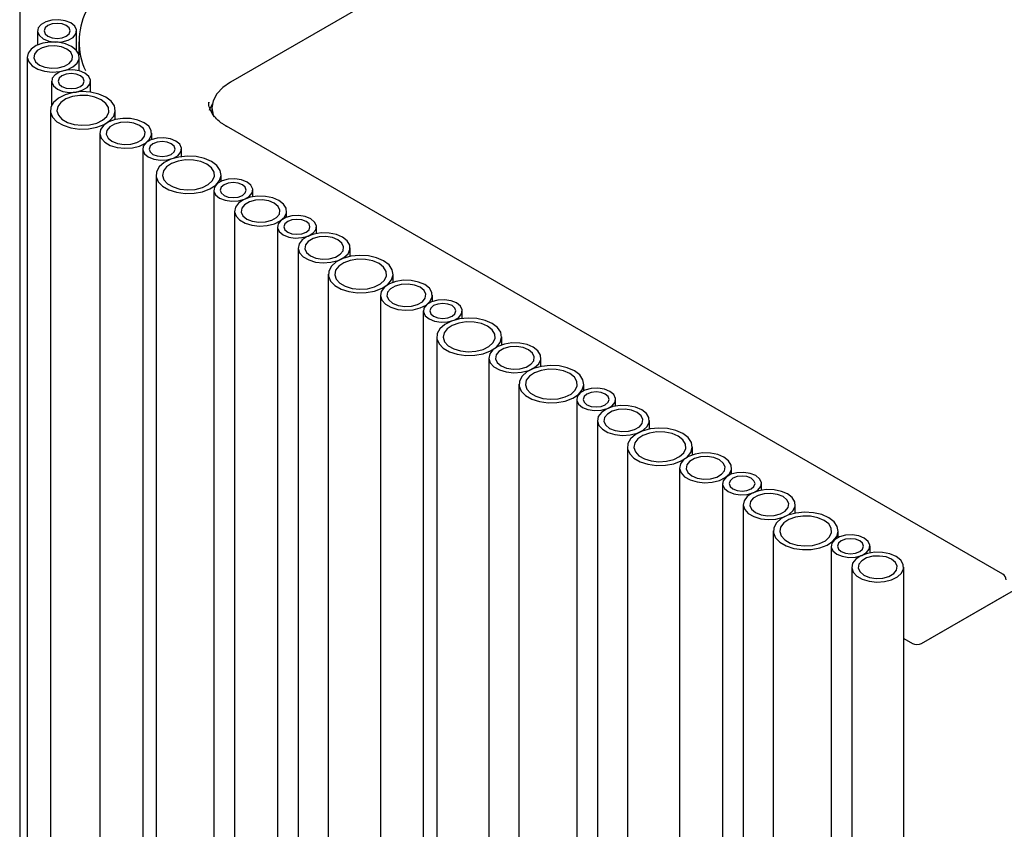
# Model space of a CAD drawing. Header units: millimetres. Extents: x -5210 to 2047, y -29 to 2841.
# Tile 20 of 28: x -2145 to -1993, y 2387 to 2512. Entities that reach past the tile are written whole.
import ezdxf

# ---------------------------------------------------------------- set-up
doc = ezdxf.new("R2010")
doc.units = ezdxf.units.MM
doc.header["$LTSCALE"] = 10

msp = doc.modelspace()

# ---------------------------------------------------------------- linework, layer by layer
for p, q in [((-1766.29, 2702.43), (-2112.49, 2502.57)), ((-2006.14, 2416.11), (-1670.2, 2610.04)), ((-2144.96, 2515.04), (-2144.96, 1829.15)), ((-2142.21, 2510.44), (-2142.21, 2508.26)), ((-2136.21, 2507.44), (-2136.21, 2510.44)), ((-2135.84, 2508.78), (-2135.84, 2506.75)), ((-2143.8, 2506.42), (-2143.8, 1820.52)), ((-2135.8, 2504.28), (-2135.8, 2506.42)), ((-2140.04, 2502.7), (-2140.04, 2499.01)), ((-2134.04, 2501.01), (-2134.04, 2502.7)), ((-2115.84, 2499.49), (-2115.84, 2499.37)), ((-2140.24, 2498.2), (-2140.24, 1812.31)), ((-2130.24, 2496.79), (-2130.24, 2498.2)), ((-2115.36, 2498.57), (-2115.36, 2497.75)), ((-2113.12, 2495.75), (-2113.6, 2496.05)), ((-2132.64, 2494.67), (-2132.64, 1808.78)), ((-2124.64, 2493.71), (-2124.64, 2494.67)), ((-1993.62, 2426.76), (-2113.12, 2495.75)), ((-2126.03, 2492.25), (-2126.03, 1806.36)), ((-2120.03, 2491.09), (-2120.03, 2492.25)), ((-2123.97, 2488.27), (-2123.97, 1802.38)), ((-2113.97, 2487.27), (-2113.97, 2488.27)), ((-2115.08, 2485.93), (-2115.08, 1800.03)), ((-2109.08, 2484.89), (-2109.08, 2485.93)), ((-2111.89, 2482.69), (-2111.89, 1796.8)), ((-2103.89, 2481.73), (-2103.89, 2482.69)), ((-2105.28, 2480.27), (-2105.28, 1794.38)), ((-2099.28, 2479.24), (-2099.28, 2480.27)), ((-2102.09, 2477.03), (-2102.09, 1791.14)), ((-2094.09, 2475.71), (-2094.09, 2477.03)), ((-2097.47, 2472.97), (-2097.47, 1787.08)), ((-2087.47, 2471.72), (-2087.47, 2472.97)), ((-2089.44, 2469.73), (-2089.44, 1783.84)), ((-2081.44, 2468.77), (-2081.44, 2469.73)), ((-2082.84, 2467.31), (-2082.84, 1781.42)), ((-2076.84, 2466.15), (-2076.84, 2467.31)), ((-2080.77, 2463.33), (-2080.77, 1777.44)), ((-2070.77, 2462.08), (-2070.77, 2463.33)), ((-2072.74, 2460.09), (-2072.74, 1774.2)), ((-2064.74, 2458.76), (-2064.74, 2460.09)), ((-2068.12, 2456.03), (-2068.12, 1770.14)), ((-2058.12, 2455.03), (-2058.12, 2456.03)), ((-2059.23, 2453.69), (-2059.23, 1767.79)), ((-2053.23, 2452.65), (-2053.23, 2453.69)), ((-2056.04, 2450.45), (-2056.04, 1764.55)), ((-2048.04, 2449.12), (-2048.04, 2450.45)), ((-2051.42, 2446.39), (-2051.42, 1760.5)), ((-2041.42, 2445.14), (-2041.42, 2446.39)), ((-2043.39, 2443.15), (-2043.39, 1757.25)), ((-2035.39, 2442.19), (-2035.39, 2443.15)), ((-2036.78, 2440.73), (-2036.78, 1754.83)), ((-2030.78, 2439.69), (-2030.78, 2440.73)), ((-2033.59, 2437.49), (-2033.59, 1751.6)), ((-2025.59, 2436.16), (-2025.59, 2437.49)), ((-2028.98, 2433.43), (-2028.98, 1747.54)), ((-2018.98, 2432.43), (-2018.98, 2433.43)), ((-2020.08, 2431.09), (-2020.08, 1745.19)), ((-2014.08, 2430.05), (-2014.08, 2431.09)), ((-2016.89, 2427.85), (-2016.89, 1741.95)), ((-2008.89, 1741.95), (-2008.89, 2427.85)), ((-2006.14, 2416.11), (-1993.41, 2423.46)), ((-2008.89, 2416.88), (-2007.55, 2416.11))]:
    msp.add_line(p, q)
at = {"flags": 128}
for points in [[(-2137.09, 2511.67), (-2137.94, 2512.01), (-2138.95, 2512.17), (-2139.99, 2512.12), (-2140.93, 2511.86), (-2141.67, 2511.44), (-2142.11, 2510.89), (-2142.2, 2510.29), (-2141.93, 2509.71), (-2141.33, 2509.22), (-2140.48, 2508.87), (-2139.47, 2508.72), (-2138.43, 2508.77), (-2137.49, 2509.03), (-2136.75, 2509.45), (-2136.31, 2510), (-2136.22, 2510.6), (-2136.49, 2511.18), (-2137.09, 2511.67)], [(-2137.79, 2511.26), (-2138.44, 2511.51), (-2139.21, 2511.6), (-2139.97, 2511.51), (-2140.62, 2511.26), (-2141.06, 2510.89), (-2141.21, 2510.44), (-2141.06, 2510), (-2140.62, 2509.63), (-2139.97, 2509.38), (-2139.21, 2509.29), (-2138.44, 2509.38), (-2137.79, 2509.63), (-2137.36, 2510), (-2137.21, 2510.44), (-2137.36, 2510.89), (-2137.79, 2511.26)], [(-2136.97, 2508.05), (-2137.93, 2508.46), (-2139.06, 2508.69), (-2140.25, 2508.71), (-2141.4, 2508.53), (-2142.41, 2508.17), (-2143.19, 2507.65), (-2143.66, 2507.02), (-2143.8, 2506.33), (-2143.57, 2505.66), (-2143.02, 2505.05), (-2142.17, 2504.56), (-2141.12, 2504.24), (-2139.95, 2504.11), (-2138.76, 2504.19), (-2137.67, 2504.46), (-2136.77, 2504.91), (-2136.13, 2505.49), (-2135.82, 2506.16), (-2135.87, 2506.85), (-2136.26, 2507.5), (-2136.97, 2508.05)], [(-2137.68, 2507.64), (-2138.53, 2507.99), (-2139.54, 2508.14), (-2140.58, 2508.09), (-2141.52, 2507.84), (-2142.26, 2507.41), (-2142.7, 2506.87), (-2142.79, 2506.27), (-2142.52, 2505.69), (-2141.92, 2505.19), (-2141.07, 2504.85), (-2140.06, 2504.69), (-2139.02, 2504.74), (-2138.08, 2505), (-2137.34, 2505.42), (-2136.9, 2505.97), (-2136.81, 2506.57), (-2137.08, 2507.15), (-2137.68, 2507.64)], [(-2134.92, 2503.93), (-2135.77, 2504.27), (-2136.78, 2504.43), (-2137.81, 2504.38), (-2138.76, 2504.12), (-2139.5, 2503.7), (-2139.94, 2503.15), (-2140.03, 2502.55), (-2139.76, 2501.97), (-2139.16, 2501.48), (-2138.31, 2501.13), (-2137.3, 2500.98), (-2136.26, 2501.03), (-2135.32, 2501.29), (-2134.58, 2501.71), (-2134.14, 2502.26), (-2134.05, 2502.86), (-2134.32, 2503.44), (-2134.92, 2503.93)], [(-2135.62, 2503.52), (-2136.27, 2503.77), (-2137.04, 2503.86), (-2137.8, 2503.77), (-2138.45, 2503.52), (-2138.89, 2503.15), (-2139.04, 2502.7), (-2138.89, 2502.26), (-2138.45, 2501.89), (-2137.8, 2501.64), (-2137.04, 2501.55), (-2136.27, 2501.64), (-2135.62, 2501.89), (-2135.19, 2502.26), (-2135.04, 2502.7), (-2135.19, 2503.15), (-2135.62, 2503.52)], [(-2112.49, 2502.57), (-2113.71, 2501.71), (-2114.61, 2500.73), (-2115.17, 2499.67), (-2115.36, 2498.57), (-2115.17, 2497.47), (-2115.08, 2497.23)], [(-2131.7, 2500.25), (-2132.79, 2500.72), (-2134.05, 2501.01), (-2135.41, 2501.09), (-2136.75, 2500.96), (-2137.98, 2500.62), (-2139, 2500.1), (-2139.75, 2499.44), (-2140.16, 2498.7), (-2140.21, 2497.91), (-2139.89, 2497.15), (-2139.22, 2496.46), (-2138.26, 2495.9), (-2137.07, 2495.52), (-2135.75, 2495.33), (-2134.39, 2495.36), (-2133.09, 2495.6), (-2131.95, 2496.03), (-2131.06, 2496.62), (-2130.47, 2497.33), (-2130.24, 2498.11), (-2130.38, 2498.89), (-2130.88, 2499.62), (-2131.7, 2500.25)], [(-2132.41, 2499.84), (-2133.37, 2500.25), (-2134.49, 2500.47), (-2135.68, 2500.5), (-2136.84, 2500.32), (-2137.85, 2499.96), (-2138.62, 2499.43), (-2139.1, 2498.8), (-2139.23, 2498.12), (-2139.01, 2497.44), (-2138.45, 2496.83), (-2137.61, 2496.35), (-2136.56, 2496.03), (-2135.39, 2495.9), (-2134.2, 2495.97), (-2133.11, 2496.25), (-2132.2, 2496.7), (-2131.57, 2497.28), (-2131.26, 2497.95), (-2131.31, 2498.63), (-2131.7, 2499.28), (-2132.41, 2499.84)], [(-2115.73, 2498.22), (-2115.65, 2498.47), (-2115.29, 2499.23)], [(-2125.81, 2496.3), (-2126.77, 2496.71), (-2127.9, 2496.94), (-2129.09, 2496.96), (-2130.24, 2496.79), (-2131.25, 2496.42), (-2132.03, 2495.9), (-2132.5, 2495.27), (-2132.64, 2494.58), (-2132.42, 2493.91), (-2131.86, 2493.3), (-2131.02, 2492.81), (-2129.96, 2492.49), (-2128.79, 2492.36), (-2127.61, 2492.44), (-2126.51, 2492.71), (-2125.61, 2493.16), (-2124.97, 2493.75), (-2124.67, 2494.41), (-2124.71, 2495.1), (-2125.1, 2495.75), (-2125.81, 2496.3)], [(-2126.52, 2495.89), (-2127.37, 2496.24), (-2128.38, 2496.39), (-2129.42, 2496.34), (-2130.36, 2496.09), (-2131.1, 2495.66), (-2131.54, 2495.12), (-2131.63, 2494.52), (-2131.36, 2493.94), (-2130.76, 2493.44), (-2129.91, 2493.1), (-2128.9, 2492.94), (-2127.86, 2493), (-2126.92, 2493.25), (-2126.18, 2493.68), (-2125.74, 2494.22), (-2125.65, 2494.82), (-2125.92, 2495.4), (-2126.52, 2495.89)], [(-2113.21, 2495.78), (-2113.15, 2495.76), (-2113.12, 2495.75)], [(-2120.91, 2493.47), (-2121.77, 2493.82), (-2122.77, 2493.97), (-2123.81, 2493.92), (-2124.76, 2493.67), (-2125.49, 2493.24), (-2125.93, 2492.7), (-2126.02, 2492.1), (-2125.75, 2491.52), (-2125.16, 2491.03), (-2124.3, 2490.68), (-2123.3, 2490.52), (-2122.26, 2490.58), (-2121.31, 2490.83), (-2120.58, 2491.26), (-2120.14, 2491.8), (-2120.05, 2492.4), (-2120.32, 2492.98), (-2120.91, 2493.47)], [(-2121.62, 2493.07), (-2122.27, 2493.32), (-2123.03, 2493.4), (-2123.8, 2493.32), (-2124.45, 2493.07), (-2124.88, 2492.69), (-2125.03, 2492.25), (-2124.88, 2491.81), (-2124.45, 2491.43), (-2123.8, 2491.18), (-2123.03, 2491.1), (-2122.27, 2491.18), (-2121.62, 2491.43), (-2121.19, 2491.81), (-2121.03, 2492.25), (-2121.19, 2492.69), (-2121.62, 2493.07)], [(-2115.44, 2490.31), (-2116.52, 2490.79), (-2117.79, 2491.08), (-2119.14, 2491.16), (-2120.48, 2491.02), (-2121.71, 2490.68), (-2122.74, 2490.17), (-2123.49, 2489.51), (-2123.9, 2488.76), (-2123.95, 2487.98), (-2123.62, 2487.21), (-2122.96, 2486.53), (-2121.99, 2485.97), (-2120.81, 2485.59), (-2119.48, 2485.4), (-2118.12, 2485.43), (-2116.82, 2485.66), (-2115.69, 2486.1), (-2114.79, 2486.69), (-2114.21, 2487.4), (-2113.97, 2488.17), (-2114.11, 2488.95), (-2114.61, 2489.69), (-2115.44, 2490.31)], [(-2116.14, 2489.9), (-2117.1, 2490.31), (-2118.23, 2490.54), (-2119.42, 2490.57), (-2120.57, 2490.39), (-2121.58, 2490.02), (-2122.36, 2489.5), (-2122.84, 2488.87), (-2122.97, 2488.19), (-2122.75, 2487.51), (-2122.19, 2486.9), (-2121.35, 2486.41), (-2120.29, 2486.09), (-2119.12, 2485.96), (-2117.94, 2486.04), (-2116.84, 2486.32), (-2115.94, 2486.77), (-2115.31, 2487.35), (-2115, 2488.01), (-2115.04, 2488.7), (-2115.44, 2489.35), (-2116.14, 2489.9)], [(-2109.96, 2487.15), (-2110.81, 2487.5), (-2111.82, 2487.65), (-2112.86, 2487.6), (-2113.8, 2487.34), (-2114.54, 2486.92), (-2114.98, 2486.37), (-2115.07, 2485.77), (-2114.8, 2485.19), (-2114.2, 2484.7), (-2113.35, 2484.36), (-2112.34, 2484.2), (-2111.3, 2484.25), (-2110.36, 2484.51), (-2109.62, 2484.93), (-2109.18, 2485.48), (-2109.09, 2486.08), (-2109.36, 2486.66), (-2109.96, 2487.15)], [(-2110.67, 2486.74), (-2111.31, 2486.99), (-2112.08, 2487.08), (-2112.85, 2486.99), (-2113.49, 2486.74), (-2113.93, 2486.37), (-2114.08, 2485.93), (-2113.93, 2485.48), (-2113.49, 2485.11), (-2112.85, 2484.86), (-2112.08, 2484.77), (-2111.31, 2484.86), (-2110.67, 2485.11), (-2110.23, 2485.48), (-2110.08, 2485.93), (-2110.23, 2486.37), (-2110.67, 2486.74)], [(-2105.06, 2484.32), (-2106.02, 2484.73), (-2107.14, 2484.96), (-2108.34, 2484.98), (-2109.49, 2484.81), (-2110.5, 2484.44), (-2111.28, 2483.92), (-2111.75, 2483.29), (-2111.89, 2482.6), (-2111.66, 2481.93), (-2111.11, 2481.32), (-2110.26, 2480.83), (-2109.21, 2480.51), (-2108.04, 2480.38), (-2106.85, 2480.46), (-2105.76, 2480.73), (-2104.86, 2481.18), (-2104.22, 2481.77), (-2103.91, 2482.43), (-2103.96, 2483.12), (-2104.35, 2483.77), (-2105.06, 2484.32)], [(-2105.77, 2483.91), (-2106.62, 2484.26), (-2107.63, 2484.41), (-2108.66, 2484.36), (-2109.61, 2484.11), (-2110.35, 2483.68), (-2110.79, 2483.14), (-2110.88, 2482.54), (-2110.61, 2481.96), (-2110.01, 2481.46), (-2109.16, 2481.12), (-2108.15, 2480.96), (-2107.11, 2481.02), (-2106.17, 2481.27), (-2105.43, 2481.7), (-2104.99, 2482.24), (-2104.9, 2482.84), (-2105.17, 2483.42), (-2105.77, 2483.91)], [(-2100.16, 2481.49), (-2101.01, 2481.84), (-2102.02, 2481.99), (-2103.06, 2481.94), (-2104, 2481.69), (-2104.74, 2481.26), (-2105.18, 2480.72), (-2105.27, 2480.12), (-2105, 2479.54), (-2104.4, 2479.04), (-2103.55, 2478.7), (-2102.54, 2478.54), (-2101.51, 2478.6), (-2100.56, 2478.85), (-2099.82, 2479.28), (-2099.38, 2479.82), (-2099.29, 2480.42), (-2099.56, 2481), (-2100.16, 2481.49)], [(-2100.87, 2481.09), (-2101.52, 2481.34), (-2102.28, 2481.42), (-2103.05, 2481.34), (-2103.7, 2481.09), (-2104.13, 2480.71), (-2104.28, 2480.27), (-2104.13, 2479.83), (-2103.7, 2479.45), (-2103.05, 2479.2), (-2102.28, 2479.12), (-2101.52, 2479.2), (-2100.87, 2479.45), (-2100.43, 2479.83), (-2100.28, 2480.27), (-2100.43, 2480.71), (-2100.87, 2481.09)], [(-2095.26, 2478.67), (-2096.22, 2479.07), (-2097.35, 2479.3), (-2098.54, 2479.33), (-2099.69, 2479.15), (-2100.7, 2478.78), (-2101.48, 2478.26), (-2101.95, 2477.63), (-2102.09, 2476.95), (-2101.87, 2476.27), (-2101.31, 2475.66), (-2100.47, 2475.18), (-2099.41, 2474.85), (-2098.24, 2474.73), (-2097.06, 2474.8), (-2095.96, 2475.08), (-2095.06, 2475.53), (-2094.42, 2476.11), (-2094.12, 2476.77), (-2094.16, 2477.46), (-2094.55, 2478.11), (-2095.26, 2478.67)], [(-2095.97, 2478.26), (-2096.82, 2478.6), (-2097.83, 2478.76), (-2098.87, 2478.71), (-2099.81, 2478.45), (-2100.55, 2478.03), (-2100.99, 2477.48), (-2101.08, 2476.88), (-2100.81, 2476.3), (-2100.21, 2475.81), (-2099.36, 2475.46), (-2098.35, 2475.31), (-2097.31, 2475.36), (-2096.37, 2475.61), (-2095.63, 2476.04), (-2095.19, 2476.59), (-2095.1, 2477.18), (-2095.37, 2477.77), (-2095.97, 2478.26)], [(-2088.94, 2475.01), (-2090.02, 2475.49), (-2091.29, 2475.78), (-2092.64, 2475.86), (-2093.99, 2475.73), (-2095.22, 2475.39), (-2096.24, 2474.87), (-2096.99, 2474.21), (-2097.4, 2473.46), (-2097.45, 2472.68), (-2097.12, 2471.92), (-2096.46, 2471.23), (-2095.49, 2470.67), (-2094.31, 2470.29), (-2092.98, 2470.1), (-2091.62, 2470.13), (-2090.33, 2470.37), (-2089.19, 2470.8), (-2088.29, 2471.39), (-2087.71, 2472.1), (-2087.48, 2472.88), (-2087.62, 2473.66), (-2088.11, 2474.39), (-2088.94, 2475.01)], [(-2089.64, 2474.61), (-2090.6, 2475.02), (-2091.73, 2475.24), (-2092.92, 2475.27), (-2094.07, 2475.09), (-2095.08, 2474.72), (-2095.86, 2474.2), (-2096.34, 2473.57), (-2096.47, 2472.89), (-2096.25, 2472.21), (-2095.69, 2471.6), (-2094.85, 2471.12), (-2093.79, 2470.79), (-2092.62, 2470.67), (-2091.44, 2470.74), (-2090.34, 2471.02), (-2089.44, 2471.47), (-2088.81, 2472.05), (-2088.5, 2472.72), (-2088.54, 2473.4), (-2088.94, 2474.05), (-2089.64, 2474.61)], [(-2082.61, 2471.36), (-2083.57, 2471.77), (-2084.7, 2472), (-2085.89, 2472.03), (-2087.04, 2471.85), (-2088.05, 2471.48), (-2088.83, 2470.96), (-2089.31, 2470.33), (-2089.44, 2469.64), (-2089.22, 2468.97), (-2088.66, 2468.36), (-2087.82, 2467.87), (-2086.76, 2467.55), (-2085.59, 2467.42), (-2084.41, 2467.5), (-2083.31, 2467.78), (-2082.41, 2468.22), (-2081.78, 2468.81), (-2081.47, 2469.47), (-2081.51, 2470.16), (-2081.9, 2470.81), (-2082.61, 2471.36)], [(-2083.32, 2470.96), (-2084.17, 2471.3), (-2085.18, 2471.46), (-2086.22, 2471.4), (-2087.16, 2471.15), (-2087.9, 2470.72), (-2088.34, 2470.18), (-2088.43, 2469.58), (-2088.16, 2469), (-2087.56, 2468.51), (-2086.71, 2468.16), (-2085.7, 2468.01), (-2084.66, 2468.06), (-2083.72, 2468.31), (-2082.98, 2468.74), (-2082.54, 2469.28), (-2082.45, 2469.88), (-2082.72, 2470.46), (-2083.32, 2470.96)], [(-2077.71, 2468.54), (-2078.57, 2468.88), (-2079.57, 2469.04), (-2080.61, 2468.98), (-2081.56, 2468.73), (-2082.29, 2468.3), (-2082.73, 2467.76), (-2082.82, 2467.16), (-2082.55, 2466.58), (-2081.96, 2466.09), (-2081.1, 2465.74), (-2080.1, 2465.59), (-2079.06, 2465.64), (-2078.11, 2465.89), (-2077.38, 2466.32), (-2076.94, 2466.86), (-2076.85, 2467.46), (-2077.12, 2468.04), (-2077.71, 2468.54)], [(-2078.42, 2468.13), (-2079.07, 2468.38), (-2079.84, 2468.47), (-2080.6, 2468.38), (-2081.25, 2468.13), (-2081.68, 2467.75), (-2081.84, 2467.31), (-2081.68, 2466.87), (-2081.25, 2466.49), (-2080.6, 2466.24), (-2079.84, 2466.16), (-2079.07, 2466.24), (-2078.42, 2466.49), (-2077.99, 2466.87), (-2077.84, 2467.31), (-2077.99, 2467.75), (-2078.42, 2468.13)], [(-2072.24, 2465.37), (-2073.32, 2465.85), (-2074.59, 2466.14), (-2075.94, 2466.22), (-2077.28, 2466.08), (-2078.51, 2465.75), (-2079.54, 2465.23), (-2080.29, 2464.57), (-2080.7, 2463.82), (-2080.75, 2463.04), (-2080.42, 2462.27), (-2079.76, 2461.59), (-2078.79, 2461.03), (-2077.61, 2460.65), (-2076.28, 2460.46), (-2074.92, 2460.49), (-2073.62, 2460.73), (-2072.49, 2461.16), (-2071.59, 2461.75), (-2071.01, 2462.46), (-2070.78, 2463.23), (-2070.91, 2464.02), (-2071.41, 2464.75), (-2072.24, 2465.37)], [(-2072.94, 2464.97), (-2073.9, 2465.37), (-2075.03, 2465.6), (-2076.22, 2465.63), (-2077.37, 2465.45), (-2078.38, 2465.08), (-2079.16, 2464.56), (-2079.64, 2463.93), (-2079.77, 2463.25), (-2079.55, 2462.57), (-2078.99, 2461.96), (-2078.15, 2461.47), (-2077.09, 2461.15), (-2075.92, 2461.03), (-2074.74, 2461.1), (-2073.64, 2461.38), (-2072.74, 2461.83), (-2072.11, 2462.41), (-2071.8, 2463.07), (-2071.84, 2463.76), (-2072.24, 2464.41), (-2072.94, 2464.97)], [(-2065.91, 2461.72), (-2066.87, 2462.13), (-2068, 2462.36), (-2069.19, 2462.38), (-2070.34, 2462.21), (-2071.35, 2461.84), (-2072.13, 2461.32), (-2072.6, 2460.69), (-2072.74, 2460), (-2072.52, 2459.33), (-2071.96, 2458.72), (-2071.12, 2458.23), (-2070.06, 2457.91), (-2068.89, 2457.78), (-2067.71, 2457.86), (-2066.61, 2458.13), (-2065.71, 2458.58), (-2065.07, 2459.17), (-2064.77, 2459.83), (-2064.81, 2460.52), (-2065.2, 2461.17), (-2065.91, 2461.72)], [(-2066.62, 2461.31), (-2067.47, 2461.66), (-2068.48, 2461.82), (-2069.52, 2461.76), (-2070.46, 2461.51), (-2071.2, 2461.08), (-2071.64, 2460.54), (-2071.73, 2459.94), (-2071.46, 2459.36), (-2070.86, 2458.87), (-2070.01, 2458.52), (-2069, 2458.36), (-2067.96, 2458.42), (-2067.02, 2458.67), (-2066.28, 2459.1), (-2065.84, 2459.64), (-2065.75, 2460.24), (-2066.02, 2460.82), (-2066.62, 2461.31)], [(-2059.59, 2458.07), (-2060.67, 2458.55), (-2061.94, 2458.84), (-2063.29, 2458.92), (-2064.64, 2458.78), (-2065.87, 2458.44), (-2066.89, 2457.93), (-2067.64, 2457.27), (-2068.05, 2456.52), (-2068.1, 2455.74), (-2067.77, 2454.97), (-2067.11, 2454.29), (-2066.14, 2453.73), (-2064.96, 2453.35), (-2063.63, 2453.16), (-2062.27, 2453.19), (-2060.98, 2453.42), (-2059.84, 2453.86), (-2058.94, 2454.45), (-2058.36, 2455.16), (-2058.13, 2455.93), (-2058.27, 2456.71), (-2058.76, 2457.45), (-2059.59, 2458.07)], [(-2060.29, 2457.66), (-2061.25, 2458.07), (-2062.38, 2458.3), (-2063.57, 2458.33), (-2064.72, 2458.15), (-2065.73, 2457.78), (-2066.51, 2457.26), (-2066.99, 2456.63), (-2067.12, 2455.94), (-2066.9, 2455.27), (-2066.34, 2454.66), (-2065.5, 2454.17), (-2064.44, 2453.85), (-2063.27, 2453.72), (-2062.09, 2453.8), (-2061, 2454.08), (-2060.09, 2454.52), (-2059.46, 2455.11), (-2059.15, 2455.77), (-2059.19, 2456.46), (-2059.59, 2457.11), (-2060.29, 2457.66)], [(-2054.11, 2454.91), (-2054.96, 2455.25), (-2055.97, 2455.41), (-2057.01, 2455.36), (-2057.95, 2455.1), (-2058.69, 2454.68), (-2059.13, 2454.13), (-2059.22, 2453.53), (-2058.95, 2452.95), (-2058.35, 2452.46), (-2057.5, 2452.12), (-2056.49, 2451.96), (-2055.46, 2452.01), (-2054.51, 2452.27), (-2053.77, 2452.69), (-2053.33, 2453.24), (-2053.24, 2453.84), (-2053.51, 2454.42), (-2054.11, 2454.91)], [(-2054.82, 2454.5), (-2055.47, 2454.75), (-2056.23, 2454.84), (-2057, 2454.75), (-2057.65, 2454.5), (-2058.08, 2454.13), (-2058.23, 2453.69), (-2058.08, 2453.24), (-2057.65, 2452.87), (-2057, 2452.62), (-2056.23, 2452.53), (-2055.47, 2452.62), (-2054.82, 2452.87), (-2054.38, 2453.24), (-2054.23, 2453.69), (-2054.38, 2454.13), (-2054.82, 2454.5)], [(-2049.21, 2452.08), (-2050.17, 2452.49), (-2051.3, 2452.72), (-2052.49, 2452.74), (-2053.64, 2452.57), (-2054.65, 2452.2), (-2055.43, 2451.68), (-2055.9, 2451.05), (-2056.04, 2450.36), (-2055.82, 2449.69), (-2055.26, 2449.08), (-2054.42, 2448.59), (-2053.36, 2448.27), (-2052.19, 2448.14), (-2051, 2448.22), (-2049.91, 2448.49), (-2049.01, 2448.94), (-2048.37, 2449.53), (-2048.07, 2450.19), (-2048.11, 2450.88), (-2048.5, 2451.53), (-2049.21, 2452.08)], [(-2049.92, 2451.67), (-2050.77, 2452.02), (-2051.78, 2452.17), (-2052.82, 2452.12), (-2053.76, 2451.87), (-2054.5, 2451.44), (-2054.94, 2450.9), (-2055.03, 2450.3), (-2054.76, 2449.72), (-2054.16, 2449.22), (-2053.31, 2448.88), (-2052.3, 2448.72), (-2051.26, 2448.78), (-2050.32, 2449.03), (-2049.58, 2449.46), (-2049.14, 2450), (-2049.05, 2450.6), (-2049.32, 2451.18), (-2049.92, 2451.67)], [(-2042.89, 2448.43), (-2043.97, 2448.91), (-2045.24, 2449.19), (-2046.59, 2449.27), (-2047.94, 2449.14), (-2049.16, 2448.8), (-2050.19, 2448.29), (-2050.94, 2447.63), (-2051.35, 2446.88), (-2051.4, 2446.09), (-2051.07, 2445.33), (-2050.41, 2444.65), (-2049.44, 2444.09), (-2048.26, 2443.7), (-2046.93, 2443.52), (-2045.57, 2443.55), (-2044.28, 2443.78), (-2043.14, 2444.21), (-2042.24, 2444.81), (-2041.66, 2445.52), (-2041.43, 2446.29), (-2041.56, 2447.07), (-2042.06, 2447.8), (-2042.89, 2448.43)], [(-2043.59, 2448.02), (-2044.55, 2448.43), (-2045.68, 2448.66), (-2046.87, 2448.68), (-2048.02, 2448.51), (-2049.03, 2448.14), (-2049.81, 2447.62), (-2050.29, 2446.99), (-2050.42, 2446.3), (-2050.2, 2445.63), (-2049.64, 2445.02), (-2048.8, 2444.53), (-2047.74, 2444.21), (-2046.57, 2444.08), (-2045.39, 2444.16), (-2044.29, 2444.43), (-2043.39, 2444.88), (-2042.76, 2445.47), (-2042.45, 2446.13), (-2042.49, 2446.82), (-2042.89, 2447.47), (-2043.59, 2448.02)], [(-2036.56, 2444.78), (-2037.52, 2445.19), (-2038.65, 2445.42), (-2039.84, 2445.44), (-2040.99, 2445.26), (-2042, 2444.9), (-2042.78, 2444.38), (-2043.25, 2443.74), (-2043.39, 2443.06), (-2043.17, 2442.38), (-2042.61, 2441.78), (-2041.77, 2441.29), (-2040.71, 2440.97), (-2039.54, 2440.84), (-2038.36, 2440.92), (-2037.26, 2441.19), (-2036.36, 2441.64), (-2035.72, 2442.22), (-2035.42, 2442.89), (-2035.46, 2443.58), (-2035.85, 2444.23), (-2036.56, 2444.78)], [(-2037.27, 2444.37), (-2038.12, 2444.72), (-2039.13, 2444.87), (-2040.17, 2444.82), (-2041.11, 2444.57), (-2041.85, 2444.14), (-2042.29, 2443.59), (-2042.38, 2443), (-2042.11, 2442.41), (-2041.51, 2441.92), (-2040.66, 2441.58), (-2039.65, 2441.42), (-2038.61, 2441.47), (-2037.67, 2441.73), (-2036.93, 2442.15), (-2036.49, 2442.7), (-2036.4, 2443.3), (-2036.67, 2443.88), (-2037.27, 2444.37)], [(-2031.66, 2441.95), (-2032.52, 2442.3), (-2033.52, 2442.45), (-2034.56, 2442.4), (-2035.51, 2442.15), (-2036.24, 2441.72), (-2036.68, 2441.17), (-2036.77, 2440.58), (-2036.5, 2439.99), (-2035.91, 2439.5), (-2035.05, 2439.16), (-2034.05, 2439), (-2033.01, 2439.05), (-2032.06, 2439.31), (-2031.33, 2439.73), (-2030.89, 2440.28), (-2030.8, 2440.88), (-2031.07, 2441.46), (-2031.66, 2441.95)], [(-2032.37, 2441.54), (-2033.02, 2441.79), (-2033.78, 2441.88), (-2034.55, 2441.79), (-2035.2, 2441.54), (-2035.63, 2441.17), (-2035.78, 2440.73), (-2035.63, 2440.28), (-2035.2, 2439.91), (-2034.55, 2439.66), (-2033.78, 2439.57), (-2033.02, 2439.66), (-2032.37, 2439.91), (-2031.94, 2440.28), (-2031.78, 2440.73), (-2031.94, 2441.17), (-2032.37, 2441.54)], [(-2026.76, 2439.12), (-2027.72, 2439.53), (-2028.85, 2439.76), (-2030.04, 2439.79), (-2031.19, 2439.61), (-2032.2, 2439.24), (-2032.98, 2438.72), (-2033.46, 2438.09), (-2033.59, 2437.4), (-2033.37, 2436.73), (-2032.81, 2436.12), (-2031.97, 2435.63), (-2030.91, 2435.31), (-2029.74, 2435.18), (-2028.56, 2435.26), (-2027.46, 2435.54), (-2026.56, 2435.98), (-2025.93, 2436.57), (-2025.62, 2437.23), (-2025.66, 2437.92), (-2026.06, 2438.57), (-2026.76, 2439.12)], [(-2027.47, 2438.71), (-2028.32, 2439.06), (-2029.33, 2439.22), (-2030.37, 2439.16), (-2031.31, 2438.91), (-2032.05, 2438.48), (-2032.49, 2437.94), (-2032.58, 2437.34), (-2032.31, 2436.76), (-2031.71, 2436.27), (-2030.86, 2435.92), (-2029.85, 2435.77), (-2028.82, 2435.82), (-2027.87, 2436.07), (-2027.14, 2436.5), (-2026.7, 2437.04), (-2026.6, 2437.64), (-2026.87, 2438.22), (-2027.47, 2438.71)], [(-2020.44, 2435.47), (-2021.52, 2435.95), (-2022.79, 2436.24), (-2024.15, 2436.32), (-2025.49, 2436.18), (-2026.72, 2435.84), (-2027.74, 2435.33), (-2028.49, 2434.67), (-2028.9, 2433.92), (-2028.95, 2433.14), (-2028.63, 2432.37), (-2027.96, 2431.69), (-2027, 2431.13), (-2025.81, 2430.75), (-2024.49, 2430.56), (-2023.13, 2430.59), (-2021.83, 2430.82), (-2020.69, 2431.26), (-2019.79, 2431.85), (-2019.21, 2432.56), (-2018.98, 2433.33), (-2019.12, 2434.11), (-2019.62, 2434.85), (-2020.44, 2435.47)], [(-2021.15, 2435.06), (-2022.11, 2435.47), (-2023.23, 2435.7), (-2024.42, 2435.73), (-2025.57, 2435.55), (-2026.58, 2435.18), (-2027.36, 2434.66), (-2027.84, 2434.03), (-2027.97, 2433.34), (-2027.75, 2432.67), (-2027.19, 2432.06), (-2026.35, 2431.57), (-2025.3, 2431.25), (-2024.12, 2431.12), (-2022.94, 2431.2), (-2021.85, 2431.48), (-2020.94, 2431.92), (-2020.31, 2432.51), (-2020, 2433.17), (-2020.05, 2433.86), (-2020.44, 2434.51), (-2021.15, 2435.06)], [(-2014.96, 2432.31), (-2015.82, 2432.66), (-2016.82, 2432.81), (-2017.86, 2432.76), (-2018.8, 2432.5), (-2019.54, 2432.08), (-2019.98, 2431.53), (-2020.07, 2430.93), (-2019.8, 2430.35), (-2019.21, 2429.86), (-2018.35, 2429.52), (-2017.35, 2429.36), (-2016.31, 2429.41), (-2015.36, 2429.67), (-2014.63, 2430.09), (-2014.19, 2430.64), (-2014.1, 2431.24), (-2014.36, 2431.82), (-2014.96, 2432.31)], [(-2015.67, 2431.9), (-2016.32, 2432.15), (-2017.08, 2432.24), (-2017.85, 2432.15), (-2018.5, 2431.9), (-2018.93, 2431.53), (-2019.08, 2431.09), (-2018.93, 2430.64), (-2018.5, 2430.27), (-2017.85, 2430.02), (-2017.08, 2429.93), (-2016.32, 2430.02), (-2015.67, 2430.27), (-2015.24, 2430.64), (-2015.08, 2431.09), (-2015.24, 2431.53), (-2015.67, 2431.9)], [(-2010.06, 2429.48), (-2011.02, 2429.89), (-2012.15, 2430.12), (-2013.34, 2430.14), (-2014.49, 2429.97), (-2015.5, 2429.6), (-2016.28, 2429.08), (-2016.76, 2428.45), (-2016.89, 2427.76), (-2016.67, 2427.09), (-2016.11, 2426.48), (-2015.27, 2425.99), (-2014.21, 2425.67), (-2013.04, 2425.54), (-2011.86, 2425.62), (-2010.76, 2425.89), (-2009.86, 2426.34), (-2009.23, 2426.93), (-2008.92, 2427.59), (-2008.96, 2428.28), (-2009.36, 2428.93), (-2010.06, 2429.48)], [(-2010.77, 2429.07), (-2011.62, 2429.42), (-2012.63, 2429.57), (-2013.67, 2429.52), (-2014.61, 2429.27), (-2015.35, 2428.84), (-2015.79, 2428.3), (-2015.88, 2427.7), (-2015.61, 2427.12), (-2015.01, 2426.62), (-2014.16, 2426.28), (-2013.15, 2426.12), (-2012.12, 2426.18), (-2011.17, 2426.43), (-2010.43, 2426.86), (-2009.99, 2427.4), (-2009.9, 2428), (-2010.17, 2428.58), (-2010.77, 2429.07)]]:
    msp.add_lwpolyline(points, dxfattribs=at)
for centre, radius, start, end in [((-2125.33, 2508.78), 10.5, 154.0757, 205.1265), ((-1994.12, 2425.89), 1, 0, 60.0027), ((-2006.85, 2417.48), 1.54, 242.6097, 297.3903)]:
    msp.add_arc(centre, radius, start, end)
msp.add_open_spline([(-2113.6, 2496.05), (-2113.64, 2496.07), (-2114.05, 2496.33), (-2114.69, 2496.89), (-2115.37, 2497.71), (-2115.74, 2498.55), (-2115.89, 2499.12), (-2115.83, 2499.43), (-2115.83, 2499.46)], degree=3, knots=[0, 0, 0, 0, 0.022743, 0.257174, 0.491568, 0.728659, 0.97504, 1, 1, 1, 1])

doc.saveas('drawing.dxf')
